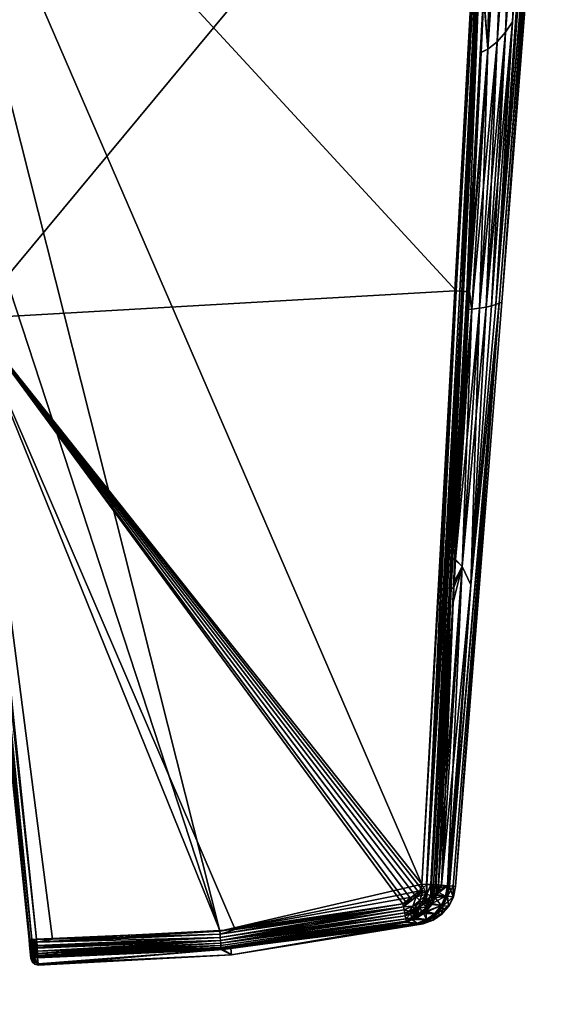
# Model space of a CAD drawing. Extents: x -0.061 to 0.061, y -0.223 to 0.032.
# Tile 256 of 256: x 0.038 to 0.06, y -0.07 to -0.029. Entities that reach past the tile are written whole.
import ezdxf

# ---------------------------------------------------------------- set-up
doc = ezdxf.new("R2010")
doc.units = 0
doc.layers.add('mesh', color=7, linetype='CONTINUOUS')

msp = doc.modelspace()

# ---------------------------------------------------------------- meshes
at = {"layer": 'mesh'}
mesh = msp.add_polyface(dxfattribs=at)
corners = [(0.046193, -0.06681, 0.104593), (0.046181, -0.066655, 0.104579), (0.039335, -0.067009, 0.104347), (0.011928, -0.092105, 0.285532), (0.017558, 0.014311, 0.276684), (0.01518, -0.094421, 0.283593), (0.038395, -0.067261, 0.111218), (0.038372, -0.067034, 0.104623), (0.038372, -0.067033, 0.111377), (0.038389, -0.067198, 0.104655), (0.038403, -0.067342, 0.104739), (0.038414, -0.067451, 0.104867), (0.03842, -0.067513, 0.105023), (0.038393, -0.067239, 0.111328), (0.038688, -0.067136, 0.104338), (0.03868, -0.067009, 0.104324), (0.046204, -0.06694, 0.104629), (0.038696, -0.067272, 0.104376), (0.046213, -0.067065, 0.104688), (0.038703, -0.067389, 0.104431), (0.038709, -0.067503, 0.111489), (0.046213, -0.067065, 0.111312), (0.046221, -0.06718, 0.11123), (0.0387, -0.067337, 0.111597), (0.046204, -0.06694, 0.111371), (0.038689, -0.067144, 0.111661), (0.046193, -0.06681, 0.111407), (0.046182, -0.066681, 0.111421), (0.03868, -0.067009, 0.111676), (0.038407, -0.067306, 0.104634), (0.03847, -0.067359, 0.104532), (0.038567, -0.067274, 0.104404), (0.038575, -0.06739, 0.10446), (0.038526, -0.067477, 0.104563), (0.038461, -0.067256, 0.104481), (0.038558, -0.067151, 0.104367), (0.038451, -0.067146, 0.104448), (0.03849, -0.067027, 0.104386), (0.038403, -0.067034, 0.104491), (0.038422, -0.067452, 0.111241), (0.038414, -0.067452, 0.111132), (0.038428, -0.067291, 0.111443), (0.03844, -0.067423, 0.111355), (0.038571, -0.067337, 0.111569), (0.038588, -0.067588, 0.11137), (0.038414, -0.06714, 0.111496), (0.0385, -0.067151, 0.111598), (0.038403, -0.067034, 0.111509), (0.038489, -0.067027, 0.111614)]
mesh.append_faces([[corners[k] for k in face] for face in [(0, 1, 2, 2), (3, 4, 5, 5), (6, 7, 8, 8), (9, 7, 6, 6), (6, 10, 9, 9), (6, 11, 10, 10), (12, 11, 6, 6), (6, 8, 13, 13), (14, 2, 15, 15), (14, 0, 2, 2), (14, 16, 0, 0), (17, 16, 14, 14), (17, 18, 16, 16), (19, 18, 17, 17), (20, 21, 22, 22), (23, 21, 20, 20), (23, 24, 21, 21), (25, 24, 23, 23), (25, 26, 24, 24), (27, 25, 28, 28), (27, 26, 25, 25), (29, 10, 30, 30), (9, 10, 29, 29), (31, 19, 17, 17), (31, 32, 19, 19), (30, 32, 31, 31), (30, 33, 32, 32), (34, 33, 30, 30), (9, 30, 34, 34), (9, 29, 30, 30), (35, 17, 14, 14), (35, 31, 17, 17), (35, 30, 31, 31), (36, 30, 35, 35), (36, 34, 30, 30), (7, 34, 36, 36), (7, 9, 34, 34), (37, 14, 15, 15), (37, 35, 14, 14), (38, 35, 37, 37), (38, 36, 35, 35), (7, 36, 38, 38), (39, 40, 6, 6), (13, 39, 6, 6), (41, 39, 13, 13), (41, 42, 39, 39), (43, 42, 41, 41), (23, 44, 43, 43), (45, 13, 8, 8), (45, 41, 13, 13), (46, 41, 45, 45), (46, 43, 41, 41), (25, 43, 46, 46), (25, 23, 43, 43), (47, 45, 8, 8), (48, 45, 47, 47), (48, 46, 45, 45), (28, 46, 48, 48), (28, 25, 46, 46)]])
mesh = msp.add_polyface(dxfattribs=at)
corners = [(0.022941, 0.00625, 0.269934), (0.01983, -0.100463, 0.278538), (0.01893, -0.098811, 0.27992), (-0.002812, -0.027944, 0.241305), (-0.003533, -0.027893, 0.241348), (-0.004188, -0.125852, 0.2573), (0, -0.12621, 0.257), (0.004188, -0.125852, 0.2573), (0.002811, -0.027935, 0.241313), (0.00484, -0.027611, 0.241584), (0.003699, -0.027868, 0.241369), (0.021358, -0.109415, 0.271053), (0.017992, -0.209669, 0.28295), (0.021461, -0.107589, 0.272579), (0.017251, -0.206309, 0.285988), (0.020539, -0.102184, 0.277099), (0.02105, -0.103957, 0.275617), (0.021358, -0.105764, 0.274105), (0.017664, -0.207407, 0.284986), (0.008217, -0.090384, 0.286974), (0.006092, -0.198951, 0.292783), (0.004189, -0.089324, 0.287861), (0, -0.088966, 0.288161), (-0.000797, -0.198284, 0.293407), (-0.004189, -0.089324, 0.287861), (0.002685, -0.198414, 0.293284), (0.01518, -0.094421, 0.283593), (0.020636, 0.010542, 0.273527), (0.017848, -0.097243, 0.281232), (0.0244, -0.008105, 0.257917), (0.021049, -0.111222, 0.269542), (0.021945, -0.01498, 0.252161), (0.018929, -0.116367, 0.265239), (0.019829, -0.114715, 0.26662), (0.02064, -0.017053, 0.250425), (0.017846, -0.117934, 0.263927), (0.008215, -0.124793, 0.258187), (0.005551, -0.027451, 0.241718), (0.011926, -0.123072, 0.259628), (0.009499, -0.026195, 0.24277), (0.013843, -0.02395, 0.24465), (0.010723, -0.025721, 0.243167), (0.016592, -0.119402, 0.262699), (0.017564, -0.020825, 0.247267), (0.015178, -0.120756, 0.261566), (0.019231, -0.019029, 0.248771), (0.018651, -0.019654, 0.248247), (0.024382, 0.001593, 0.266035), (0.024902, -0.003255, 0.261976), (0.011928, -0.092105, 0.285532), (0.01097, -0.146878, 0.288646), (0.013961, -0.148805, 0.287033), (0.016414, -0.151152, 0.28507), (0.021954, 0.008473, 0.271795), (0.017406, -0.167057, 0.271782), (0.018233, -0.165683, 0.27293), (0.020537, -0.112995, 0.268059), (0.02295, -0.012761, 0.254018), (0.015067, -0.022988, 0.245455), (0.016412, -0.16836, 0.270692), (0.019553, -0.018682, 0.249061), (0.038743, -0.068076, 0.107466), (0.04623, -0.067443, 0.105231), (0.038719, -0.067775, 0.104964), (0.03874, -0.068032, 0.107995), (0.046666, -0.067663, 0.108), (0.038719, -0.067775, 0.111036), (0.046308, -0.067441, 0.110766), (0.038595, -0.067715, 0.104848), (0.038517, -0.067701, 0.104983), (0.038719, -0.067739, 0.104842), (0.038592, -0.067659, 0.104732), (0.03842, -0.067513, 0.110977), (0.038494, -0.067944, 0.107471), (0.038444, -0.067808, 0.107476), (0.038458, -0.067629, 0.111001), (0.038602, -0.068041, 0.107467), (0.038597, -0.06775, 0.111029), (0.03842, -0.067513, 0.105023), (0.038456, -0.0676, 0.104898), (0.038595, -0.067715, 0.111151), (0.038719, -0.067737, 0.111164), (0.038717, -0.067679, 0.111284), (0.016627, -0.205271, 0.286941)]
mesh.append_faces([[corners[k] for k in face] for face in [(0, 1, 2, 2), (3, 4, 5, 5), (6, 3, 5, 5), (7, 8, 6, 6), (9, 10, 7, 7), (11, 12, 13, 13), (14, 15, 16, 16), (17, 18, 16, 16), (19, 20, 21, 21), (22, 23, 24, 24), (25, 22, 21, 21), (26, 27, 28, 28), (11, 29, 30, 30), (13, 29, 11, 11), (31, 32, 33, 33), (32, 34, 35, 35), (7, 36, 37, 37), (38, 39, 36, 36), (40, 41, 38, 38), (42, 43, 44, 44), (45, 46, 42, 42), (47, 15, 1, 1), (47, 16, 15, 15), (17, 48, 13, 13), (16, 48, 17, 17), (49, 50, 19, 19), (26, 51, 49, 49), (28, 52, 26, 26), (28, 2, 52, 52), (53, 2, 28, 28), (54, 32, 35, 35), (55, 33, 32, 32), (56, 57, 33, 33), (30, 57, 56, 56), (38, 44, 58, 58), (59, 42, 44, 44), (35, 45, 42, 42), (60, 45, 35, 35), (61, 62, 63, 63), (64, 65, 61, 61), (66, 67, 64, 64), (63, 68, 69, 69), (63, 70, 68, 68), (71, 68, 70, 70), (72, 73, 74, 74), (75, 76, 73, 73), (77, 76, 75, 75), (77, 61, 76, 76), (66, 61, 77, 77), (73, 78, 74, 74), (73, 69, 79, 79), (76, 69, 73, 73), (61, 69, 76, 76), (61, 63, 69, 69), (64, 61, 66, 66), (66, 80, 81, 81), (66, 77, 80, 80), (82, 81, 80, 80), (1, 83, 2, 2)]])
mesh = msp.add_polyface(dxfattribs=at)
corners = [(0.036306, -0.047188, 0.11189), (0.0331, -0.016673, 0.106398), (0.0331, -0.016673, 0.109602), (0.03339, -0.015426, 0.102853), (0.033315, -0.015482, 0.103017), (0.040812, -0.015421, 0.103262), (0.033244, -0.015414, 0.102808), (0.033175, -0.015513, 0.103107), (0.033403, -0.015851, 0.102593), (0.040685, -0.015839, 0.10285), (0.033403, -0.014601, 0.099947), (0.040685, -0.015839, 0.11315), (0.033403, -0.015851, 0.113407), (0.033403, -0.014601, 0.116053), (0.040677, -0.015777, 0.103065), (0.033395, -0.01579, 0.102811), (0.033394, -0.015657, 0.102858), (0.033153, -0.015697, 0.102684), (0.033128, -0.015577, 0.102682), (0.033269, -0.015643, 0.102827), (0.033286, -0.01577, 0.102793), (0.033272, -0.015818, 0.102589), (0.033219, -0.015784, 0.113302), (0.033169, -0.015725, 0.113422), (0.033272, -0.015818, 0.113411), (0.033314, -0.015651, 0.113155), (0.033184, -0.015615, 0.113235), (0.033323, -0.015836, 0.113272), (0.04068, -0.015833, 0.11301), (0.040676, -0.015737, 0.112909), (0.033403, -0.014244, 0.116807), (0.033272, -0.01422, 0.116792), (0.03313, -0.014101, 0.099282), (0.033169, -0.015725, 0.102578), (0.033272, -0.01422, 0.099208), (0.033403, -0.014244, 0.099193), (0.033403, -0.011516, 0.120159), (0.033403, -0.012122, 0.119415), (0.033403, -0.012122, 0.096585), (0.033403, -0.011516, 0.095841), (0.033272, -0.011497, 0.095862), (0.033272, -0.011497, 0.120138), (0.033166, -0.014149, 0.116748), (0.040675, -0.015645, 0.103112), (0.046012, -0.015336, 0.103292), (0.033185, -0.015399, 0.11324), (0.033351, -0.015426, 0.113151), (0.033351, -0.015478, 0.112991), (0.033218, -0.015499, 0.112933), (0.033119, -0.015544, 0.112798), (0.033219, -0.01608, 0.10308), (0.033343, -0.016075, 0.103022), (0.03341, -0.016072, 0.112983), (0.033224, -0.01608, 0.112926), (0.0331, -0.016082, 0.112683), (0.034823, -0.032937, 0.112258), (0.036031, -0.041582, 0.103669), (0.033131, -0.016082, 0.103184), (0.035899, -0.041595, 0.103695), (0.0331, -0.016081, 0.10331), (0.035791, -0.041604, 0.103777), (0.033136, -0.016082, 0.112821), (0.034855, -0.032937, 0.112389), (0.034941, -0.03293, 0.112493)]
mesh.append_faces([[corners[k] for k in face] for face in [(0, 1, 2, 2), (3, 4, 5, 5), (3, 6, 4, 4), (6, 7, 4, 4), (8, 9, 10, 10), (11, 12, 13, 13), (14, 15, 16, 16), (9, 8, 15, 15), (17, 18, 19, 19), (20, 17, 19, 19), (21, 17, 20, 20), (15, 19, 16, 16), (15, 20, 19, 19), (8, 20, 15, 15), (8, 21, 20, 20), (22, 23, 24, 24), (25, 26, 22, 22), (27, 24, 12, 12), (27, 22, 24, 24), (25, 22, 27, 27), (28, 27, 12, 12), (29, 25, 27, 27), (13, 12, 30, 30), (31, 12, 24, 24), (32, 33, 21, 21), (34, 21, 8, 8), (8, 10, 35, 35), (36, 37, 30, 30), (35, 38, 39, 39), (35, 34, 8, 8), (35, 40, 34, 34), (39, 40, 35, 35), (36, 31, 41, 41), (30, 31, 36, 36), (30, 12, 31, 31), (34, 32, 21, 21), (31, 42, 41, 41), (31, 24, 42, 42), (3, 43, 16, 16), (44, 43, 3, 3), (6, 16, 19, 19), (3, 16, 6, 6), (26, 25, 45, 45), (25, 46, 45, 45), (46, 25, 29, 29), (47, 48, 46, 46), (49, 45, 46, 46), (50, 4, 7, 7), (4, 50, 51, 51), (47, 52, 48, 48), (52, 53, 48, 48), (51, 5, 4, 4), (2, 54, 55, 55), (50, 56, 51, 51), (57, 58, 50, 50), (59, 60, 57, 57), (61, 55, 54, 54), (53, 62, 61, 61), (52, 63, 53, 53)]])
mesh = msp.add_polyface(dxfattribs=at)
corners = [(0.046012, -0.015336, 0.103292), (0.055865, -0.0153, 0.103786), (0.055868, -0.015258, 0.103635), (0.040812, -0.015421, 0.103262), (0.03339, -0.015426, 0.102853), (0.033403, -0.014601, 0.099947), (0.056371, -0.014187, 0.100178), (0.056415, -0.013623, 0.099096), (0.056298, -0.01512, 0.10197), (0.056415, -0.013623, 0.116904), (0.033403, -0.012122, 0.119415), (0.056523, -0.012281, 0.118674), (0.056298, -0.01512, 0.11403), (0.033403, -0.014601, 0.116053), (0.056371, -0.014187, 0.115822), (0.048701, -0.01536, 0.112463), (0.055869, -0.015258, 0.112365), (0.055866, -0.0153, 0.112214), (0.046012, -0.015336, 0.112708), (0.057148, -0.016132, 0.103847), (0.057164, -0.015879, 0.112157), (0.057148, -0.016132, 0.112153), (0.056159, -0.01521, 0.103644), (0.056185, -0.015243, 0.103796), (0.056392, -0.015138, 0.103801), (0.056052, -0.015238, 0.103641), (0.056261, -0.015615, 0.103395), (0.040685, -0.015839, 0.10285), (0.033403, -0.014244, 0.099193), (0.056523, -0.012281, 0.097326), (0.033403, -0.012122, 0.096585), (0.033403, -0.014244, 0.116807), (0.040685, -0.015839, 0.11315), (0.056261, -0.015615, 0.112605), (0.040677, -0.015777, 0.103065), (0.033394, -0.015657, 0.102858), (0.040675, -0.015645, 0.103112), (0.033395, -0.01579, 0.102811), (0.056256, -0.015606, 0.103532), (0.056249, -0.015466, 0.103647), (0.04068, -0.015833, 0.11301), (0.033403, -0.015851, 0.113407), (0.040676, -0.015737, 0.112909), (0.033323, -0.015836, 0.113272), (0.056256, -0.015606, 0.112468), (0.056249, -0.015466, 0.112353), (0.056367, -0.015113, 0.103649), (0.056094, -0.015229, 0.112358), (0.033351, -0.015426, 0.113151), (0.056581, -0.015354, 0.112338), (0.056331, -0.015129, 0.112352), (0.056105, -0.015266, 0.112207), (0.033351, -0.015478, 0.112991), (0.033343, -0.016075, 0.103022), (0.057186, -0.015626, 0.103838), (0.03341, -0.016072, 0.112983), (0.036031, -0.041582, 0.103669), (0.055862, -0.040449, 0.111663)]
mesh.append_faces([[corners[k] for k in face] for face in [(0, 1, 2, 2), (0, 3, 1, 1), (4, 3, 0, 0), (5, 6, 7, 7), (8, 6, 5, 5), (9, 10, 11, 11), (12, 13, 14, 14), (15, 16, 17, 17), (15, 18, 16, 16), (19, 1, 3, 3), (15, 20, 21, 21), (17, 20, 15, 15), (22, 23, 24, 24), (25, 23, 22, 22), (2, 23, 25, 25), (2, 1, 23, 23), (5, 26, 8, 8), (5, 27, 26, 26), (28, 29, 30, 30), (28, 7, 29, 29), (5, 7, 28, 28), (9, 31, 10, 10), (14, 31, 9, 9), (14, 13, 31, 31), (12, 32, 13, 13), (33, 32, 12, 12), (34, 35, 36, 36), (27, 37, 34, 34), (38, 36, 39, 39), (38, 34, 36, 36), (26, 34, 38, 38), (26, 27, 34, 34), (40, 41, 32, 32), (42, 43, 40, 40), (44, 32, 33, 33), (44, 40, 32, 32), (44, 42, 40, 40), (45, 42, 44, 44), (39, 25, 22, 22), (39, 22, 46, 46), (0, 39, 36, 36), (2, 39, 0, 0), (2, 25, 39, 39), (45, 47, 16, 16), (18, 45, 16, 16), (18, 42, 45, 45), (48, 42, 18, 18), (49, 50, 47, 47), (51, 16, 47, 47), (17, 16, 51, 51), (51, 47, 50, 50), (52, 18, 15, 15), (52, 48, 18, 18), (19, 3, 53, 53), (54, 23, 1, 1), (55, 52, 15, 15), (15, 21, 55, 55), (56, 19, 53, 53), (21, 57, 55, 55)]])
mesh = msp.add_polyface(dxfattribs=at)
corners = [(0.057259, -0.016138, 0.112135), (0.055862, -0.040449, 0.111663), (0.057148, -0.016132, 0.112153), (0.056546, -0.015093, 0.101989), (0.056298, -0.01512, 0.10197), (0.056261, -0.015615, 0.103395), (0.056541, -0.015575, 0.103405), (0.056658, -0.015538, 0.10341), (0.056915, -0.015405, 0.103422), (0.056783, -0.01502, 0.102026), (0.056658, -0.015538, 0.11259), (0.056783, -0.01502, 0.113974), (0.057007, -0.015336, 0.112573), (0.056541, -0.015575, 0.112595), (0.056298, -0.01512, 0.11403), (0.056546, -0.015093, 0.114011), (0.056261, -0.015615, 0.112605), (0.056994, -0.015324, 0.103559), (0.057215, -0.015119, 0.103439), (0.056903, -0.015217, 0.103665), (0.057206, -0.014986, 0.103635), (0.05689, -0.015373, 0.103594), (0.056651, -0.015528, 0.103546), (0.056598, -0.015397, 0.103658), (0.056797, -0.015241, 0.103667), (0.056535, -0.015566, 0.103542), (0.056495, -0.01543, 0.103655), (0.056256, -0.015606, 0.103532), (0.056249, -0.015466, 0.103647), (0.057256, -0.015017, 0.112429), (0.056978, -0.015305, 0.112403), (0.056874, -0.015183, 0.112332), (0.056848, -0.015314, 0.112351), (0.056581, -0.015354, 0.112338), (0.056628, -0.015475, 0.112381), (0.056507, -0.015473, 0.11236), (0.056256, -0.015606, 0.112468), (0.056249, -0.015466, 0.112353), (0.056525, -0.014983, 0.103653), (0.056367, -0.015113, 0.103649), (0.056094, -0.015229, 0.112358), (0.056331, -0.015129, 0.112352), (0.057186, -0.015626, 0.103838), (0.056392, -0.015138, 0.103801), (0.056185, -0.015243, 0.103796), (0.056522, -0.015027, 0.103803), (0.055865, -0.0153, 0.103786), (0.057148, -0.016132, 0.103847), (0.055866, -0.0153, 0.112214), (0.057186, -0.015626, 0.112162), (0.057164, -0.015879, 0.112157), (0.056365, -0.015156, 0.1122), (0.056522, -0.015027, 0.112197), (0.056105, -0.015266, 0.112207), (0.057259, -0.016138, 0.103865), (0.056089, -0.040461, 0.104379), (0.057369, -0.016143, 0.103891), (0.056983, -0.028312, 0.104288), (0.057573, -0.016151, 0.103989), (0.056782, -0.028305, 0.104144), (0.057369, -0.016143, 0.112109), (0.056014, -0.040457, 0.111643), (0.056782, -0.028305, 0.111856), (0.056993, -0.028313, 0.111713), (0.056162, -0.040465, 0.111593)]
mesh.append_faces([[corners[k] for k in face] for face in [(0, 1, 2, 2), (3, 4, 5, 5), (3, 6, 7, 7), (5, 6, 3, 3), (8, 9, 7, 7), (10, 11, 12, 12), (13, 11, 10, 10), (13, 14, 15, 15), (16, 14, 13, 13), (17, 18, 8, 8), (19, 20, 17, 17), (19, 17, 21, 21), (22, 8, 7, 7), (22, 17, 8, 8), (22, 21, 17, 17), (22, 19, 21, 21), (23, 19, 22, 22), (23, 24, 19, 19), (25, 7, 6, 6), (25, 22, 7, 7), (23, 22, 25, 25), (26, 22, 23, 23), (27, 6, 5, 5), (27, 25, 6, 6), (27, 23, 25, 25), (28, 23, 27, 27), (28, 26, 23, 23), (12, 29, 30, 30), (30, 31, 32, 32), (33, 32, 31, 31), (34, 32, 33, 33), (34, 30, 32, 32), (10, 30, 34, 34), (10, 12, 30, 30), (35, 34, 33, 33), (13, 10, 34, 34), (36, 33, 37, 37), (36, 35, 33, 33), (36, 34, 35, 35), (16, 34, 36, 36), (16, 13, 34, 34), (23, 38, 24, 24), (26, 38, 23, 23), (28, 39, 26, 26), (33, 40, 37, 37), (31, 41, 33, 33), (42, 43, 44, 44), (45, 43, 42, 42), (42, 46, 47, 47), (48, 49, 50, 50), (49, 51, 52, 52), (53, 51, 49, 49), (48, 53, 49, 49), (54, 55, 56, 56), (47, 55, 54, 54), (57, 58, 59, 59), (60, 61, 0, 0), (62, 60, 63, 63), (62, 64, 60, 60)]])
mesh = msp.add_polyface(dxfattribs=at)
corners = [(0.059592, -0.015693, 0.107009), (0.059715, -0.015693, 0.108), (0.059723, -0.015592, 0.108), (0.058305, -0.015012, 0.10446), (0.058173, -0.015693, 0.104481), (0.05844, -0.015693, 0.104713), (0.057491, -0.041001, 0.106498), (0.059355, -0.015693, 0.106265), (0.059252, -0.015693, 0.105999), (0.057882, -0.029846, 0.10541), (0.058801, -0.015693, 0.105222), (0.058634, -0.015693, 0.104987), (0.057727, -0.040912, 0.108), (0.057542, -0.030237, 0.104969), (0.057159, -0.030545, 0.104568), (0.058013, -0.015693, 0.104343), (0.057291, -0.022232, 0.104128), (0.057566, -0.016302, 0.103992), (0.058172, -0.029418, 0.105883), (0.058993, -0.015693, 0.105493), (0.059592, -0.015693, 0.10899), (0.059758, -0.015148, 0.108), (0.058305, -0.015012, 0.11154), (0.058174, -0.015693, 0.11152), (0.058014, -0.015693, 0.111658), (0.058425, -0.015693, 0.111303), (0.058633, -0.015693, 0.111012), (0.057882, -0.029846, 0.11059), (0.057542, -0.030237, 0.111031), (0.057159, -0.030545, 0.111432), (0.058993, -0.015693, 0.110508), (0.058172, -0.029418, 0.110117), (0.058801, -0.015693, 0.110777), (0.05759, -0.015693, 0.103975), (0.057573, -0.016151, 0.103989), (0.059569, -0.015693, 0.106819), (0.057621, -0.040956, 0.106989), (0.056983, -0.028312, 0.104288), (0.059132, -0.015693, 0.105689), (0.057421, -0.015669, 0.103886), (0.057369, -0.016143, 0.103891), (0.057292, -0.015646, 0.103854), (0.057259, -0.016138, 0.103865), (0.057186, -0.015626, 0.103838), (0.057148, -0.016132, 0.103847), (0.056782, -0.028305, 0.104144), (0.057581, -0.015922, 0.112019), (0.057573, -0.016151, 0.112011), (0.05759, -0.015693, 0.112025), (0.056993, -0.028313, 0.111713), (0.057621, -0.040956, 0.109011), (0.059568, -0.015693, 0.10918), (0.057491, -0.041001, 0.109502), (0.059355, -0.015693, 0.109735), (0.059139, -0.015693, 0.11029), (0.059252, -0.015693, 0.110001), (0.057186, -0.015626, 0.112162), (0.057292, -0.015645, 0.112145), (0.057259, -0.016138, 0.112135), (0.057148, -0.016132, 0.112153), (0.057164, -0.015879, 0.112157), (0.057447, -0.015671, 0.112097), (0.057369, -0.016143, 0.112109)]
mesh.append_faces([[corners[k] for k in face] for face in [(0, 1, 2, 2), (3, 4, 5, 5), (6, 7, 8, 8), (9, 10, 11, 11), (0, 12, 1, 1), (5, 9, 11, 11), (5, 13, 9, 9), (4, 13, 5, 5), (4, 14, 13, 13), (15, 14, 4, 4), (15, 16, 14, 14), (17, 16, 15, 15), (18, 10, 9, 9), (19, 10, 18, 18), (20, 2, 1, 1), (20, 21, 2, 2), (22, 23, 24, 24), (22, 25, 23, 23), (26, 27, 28, 28), (23, 29, 24, 24), (23, 28, 29, 29), (25, 28, 23, 23), (25, 26, 28, 28), (27, 30, 31, 31), (27, 32, 30, 30), (26, 32, 27, 27), (15, 33, 34, 34), (35, 36, 0, 0), (17, 15, 34, 34), (16, 37, 14, 14), (6, 35, 7, 7), (18, 38, 19, 19), (8, 38, 18, 18), (39, 34, 33, 33), (39, 40, 34, 34), (40, 39, 41, 41), (42, 43, 44, 44), (42, 41, 43, 43), (40, 41, 42, 42), (17, 34, 16, 16), (45, 34, 40, 40), (37, 16, 34, 34), (46, 24, 47, 47), (46, 48, 24, 24), (24, 49, 47, 47), (24, 29, 49, 49), (50, 51, 20, 20), (52, 53, 51, 51), (31, 30, 54, 54), (54, 55, 31, 31), (56, 57, 58, 58), (59, 56, 58, 58), (60, 56, 59, 59), (58, 61, 62, 62), (58, 57, 61, 61), (47, 48, 46, 46), (62, 48, 47, 47), (62, 61, 48, 48), (62, 47, 49, 49)]])
mesh = msp.add_polyface(dxfattribs=at)
corners = [(0.059592, -0.015693, 0.107009), (0.057621, -0.040956, 0.106989), (0.057727, -0.040912, 0.108), (0.056815, -0.041159, 0.105144), (0.057159, -0.030545, 0.104568), (0.056504, -0.041199, 0.104748), (0.057542, -0.030237, 0.104969), (0.057085, -0.041109, 0.10557), (0.057882, -0.029846, 0.10541), (0.057491, -0.041001, 0.106498), (0.058172, -0.029418, 0.105883), (0.057311, -0.041055, 0.106023), (0.059252, -0.015693, 0.105999), (0.05646, -0.052498, 0.10616), (0.056105, -0.051746, 0.105312), (0.059592, -0.015693, 0.10899), (0.057621, -0.040956, 0.109011), (0.059715, -0.015693, 0.108), (0.057085, -0.041109, 0.11043), (0.058172, -0.029418, 0.110117), (0.057311, -0.041055, 0.109977), (0.057882, -0.029846, 0.11059), (0.056815, -0.041159, 0.110856), (0.057542, -0.030237, 0.111031), (0.056504, -0.041199, 0.111252), (0.057159, -0.030545, 0.111432), (0.059252, -0.015693, 0.110001), (0.059355, -0.015693, 0.109735), (0.057491, -0.041001, 0.109502), (0.056105, -0.051746, 0.110688), (0.05646, -0.052498, 0.10984), (0.057259, -0.016138, 0.112135), (0.056014, -0.040457, 0.111643), (0.055862, -0.040449, 0.111663), (0.056328, -0.041205, 0.104627), (0.056057, -0.046552, 0.104767), (0.056863, -0.030672, 0.10435), (0.056366, -0.040473, 0.104608), (0.056983, -0.028312, 0.104288), (0.059569, -0.015693, 0.106819), (0.057369, -0.016143, 0.103891), (0.056089, -0.040461, 0.104379), (0.056782, -0.028305, 0.104144), (0.056297, -0.040471, 0.104485), (0.055982, -0.04655, 0.104634), (0.055802, -0.040446, 0.104337), (0.057148, -0.016132, 0.103847), (0.055661, -0.05263, 0.104783), (0.05688, -0.030677, 0.111655), (0.056993, -0.028313, 0.111713), (0.056374, -0.041209, 0.111394), (0.056413, -0.040475, 0.111414), (0.059568, -0.015693, 0.10918), (0.056093, -0.046555, 0.111249), (0.055835, -0.051452, 0.111115), (0.056297, -0.040471, 0.111515), (0.056162, -0.040465, 0.111593), (0.056782, -0.028305, 0.111856), (0.057369, -0.016143, 0.112109), (0.055982, -0.04655, 0.111366), (0.055589, -0.052626, 0.111274)]
mesh.append_faces([[corners[k] for k in face] for face in [(0, 1, 2, 2), (3, 4, 5, 5), (3, 6, 4, 4), (7, 6, 3, 3), (7, 8, 6, 6), (9, 10, 11, 11), (12, 10, 9, 9), (13, 1, 9, 9), (14, 3, 5, 5), (13, 7, 3, 3), (11, 8, 7, 7), (10, 8, 11, 11), (15, 2, 16, 16), (15, 17, 2, 2), (18, 19, 20, 20), (18, 21, 19, 19), (22, 21, 18, 18), (22, 23, 21, 21), (24, 23, 22, 22), (24, 25, 23, 23), (26, 27, 28, 28), (18, 29, 22, 22), (20, 30, 18, 18), (19, 28, 20, 20), (19, 26, 28, 28), (31, 32, 33, 33), (5, 34, 35, 35), (4, 36, 37, 37), (4, 38, 36, 36), (5, 37, 34, 34), (5, 4, 37, 37), (9, 1, 39, 39), (40, 41, 42, 42), (36, 38, 37, 37), (38, 43, 37, 37), (42, 43, 38, 38), (42, 41, 43, 43), (35, 34, 44, 44), (45, 41, 46, 46), (43, 34, 37, 37), (43, 44, 34, 34), (41, 47, 43, 43), (25, 48, 49, 49), (24, 50, 51, 51), (51, 25, 24, 24), (51, 48, 25, 25), (28, 52, 16, 16), (24, 53, 50, 50), (24, 54, 53, 53), (22, 54, 24, 24), (49, 51, 55, 55), (48, 51, 49, 49), (55, 56, 57, 57), (58, 56, 32, 32), (53, 51, 50, 50), (59, 51, 53, 53), (59, 55, 51, 51), (57, 49, 55, 55), (55, 60, 56, 56), (59, 60, 55, 55)]])
mesh = msp.add_polyface(dxfattribs=at)
corners = [(0.054032, -0.0653, 0.111177), (0.05405, -0.065417, 0.111174), (0.053836, -0.06552, 0.111179), (0.053683, -0.065563, 0.111184), (0.038372, -0.067033, 0.111377), (0.035772, -0.042089, 0.103978), (0.036306, -0.047188, 0.11189), (0.038372, -0.067034, 0.104623), (0.036031, -0.041582, 0.103669), (0.055802, -0.040446, 0.104337), (0.057148, -0.016132, 0.103847), (0.054456, -0.06476, 0.104826), (0.054424, -0.06494, 0.104829), (0.054346, -0.065118, 0.10483), (0.054223, -0.065278, 0.104829), (0.046812, -0.066623, 0.1046), (0.053683, -0.065563, 0.104816), (0.054046, -0.06542, 0.104826), (0.053835, -0.065521, 0.104821), (0.046181, -0.066655, 0.104579), (0.039335, -0.067009, 0.104347), (0.03868, -0.067009, 0.104324), (0.053709, -0.065689, 0.104835), (0.054137, -0.065771, 0.104919), (0.05452, -0.065578, 0.10497), (0.054374, -0.065434, 0.104868), (0.054084, -0.065669, 0.104869), (0.054664, -0.065167, 0.104904), (0.054479, -0.065083, 0.10484), (0.035132, -0.032912, 0.112553), (0.046182, -0.066681, 0.111421), (0.03868, -0.067009, 0.111676), (0.03341, -0.016072, 0.112983), (0.05422, -0.065282, 0.111171), (0.054381, -0.065038, 0.111171), (0.054456, -0.06476, 0.111174), (0.055862, -0.040449, 0.111663), (0.053709, -0.065689, 0.111165), (0.054449, -0.065508, 0.111089), (0.054084, -0.065669, 0.111131), (0.054639, -0.065697, 0.110874), (0.054363, -0.065734, 0.111021), (0.054664, -0.065167, 0.111096), (0.033219, -0.01608, 0.10308), (0.035899, -0.041595, 0.103695), (0.035722, -0.041606, 0.103966), (0.038403, -0.067034, 0.104491), (0.035791, -0.041604, 0.103777), (0.03849, -0.067027, 0.104386), (0.034823, -0.032937, 0.112258), (0.034855, -0.032937, 0.112389), (0.038403, -0.067034, 0.111509), (0.034941, -0.03293, 0.112493), (0.038489, -0.067027, 0.111614)]
mesh.append_faces([[corners[k] for k in face] for face in [(0, 1, 2, 2), (2, 3, 0, 0), (4, 5, 6, 6), (4, 7, 5, 5), (8, 9, 10, 10), (8, 11, 9, 9), (8, 12, 11, 11), (8, 13, 12, 12), (8, 14, 13, 13), (8, 15, 16, 16), (8, 17, 14, 14), (8, 18, 17, 17), (16, 18, 8, 8), (8, 19, 15, 15), (8, 20, 19, 19), (21, 20, 8, 8), (22, 18, 16, 16), (22, 17, 18, 18), (23, 24, 25, 25), (14, 22, 26, 26), (14, 17, 22, 22), (26, 25, 14, 14), (26, 23, 25, 25), (27, 11, 12, 12), (28, 13, 14, 14), (28, 12, 13, 13), (25, 28, 14, 14), (24, 27, 25, 25), (29, 30, 31, 31), (29, 32, 30, 30), (0, 33, 1, 1), (0, 34, 33, 33), (0, 30, 34, 34), (30, 35, 34, 34), (32, 35, 30, 30), (32, 36, 35, 35), (37, 3, 2, 2), (33, 38, 39, 39), (37, 33, 39, 39), (37, 1, 33, 33), (2, 1, 37, 37), (38, 40, 41, 41), (33, 42, 38, 38), (33, 34, 42, 42), (43, 44, 8, 8), (7, 45, 5, 5), (46, 45, 7, 7), (46, 47, 45, 45), (48, 47, 46, 46), (48, 44, 47, 47), (21, 44, 48, 48), (21, 8, 44, 44), (49, 4, 6, 6), (50, 4, 49, 49), (50, 51, 4, 4), (52, 51, 50, 50), (52, 53, 51, 51), (29, 53, 52, 52), (29, 31, 53, 53)]])
mesh = msp.add_polyface(dxfattribs=at)
corners = [(0.055511, -0.064825, 0.106113), (0.056105, -0.051746, 0.105312), (0.055255, -0.064802, 0.105528), (0.05646, -0.052498, 0.10616), (0.055829, -0.064858, 0.107677), (0.057621, -0.040956, 0.106989), (0.055735, -0.064848, 0.107154), (0.057727, -0.040912, 0.108), (0.055839, -0.064859, 0.108), (0.057491, -0.041001, 0.106498), (0.057311, -0.041055, 0.106023), (0.056815, -0.041159, 0.105144), (0.057085, -0.041109, 0.10557), (0.055829, -0.064858, 0.108323), (0.057621, -0.040956, 0.109011), (0.055735, -0.064848, 0.108846), (0.057491, -0.041001, 0.109502), (0.05646, -0.052498, 0.10984), (0.056105, -0.051746, 0.110688), (0.055255, -0.064802, 0.110472), (0.055742, -0.053205, 0.111068), (0.055511, -0.064825, 0.109887), (0.057085, -0.041109, 0.11043), (0.057311, -0.041055, 0.109977), (0.055132, -0.06479, 0.105247), (0.055749, -0.052632, 0.104927), (0.05576, -0.052402, 0.104921), (0.05584, -0.051487, 0.10494), (0.055576, -0.064832, 0.106315), (0.056504, -0.041199, 0.104748), (0.056057, -0.046552, 0.104767), (0.055661, -0.05263, 0.104783), (0.055982, -0.04655, 0.104634), (0.054934, -0.064784, 0.105011), (0.055048, -0.064788, 0.105121), (0.05483, -0.064779, 0.104934), (0.055509, -0.052623, 0.104677), (0.055802, -0.040446, 0.104337), (0.054641, -0.06477, 0.104854), (0.056089, -0.040461, 0.104379), (0.054456, -0.06476, 0.104826), (0.056297, -0.040471, 0.104485), (0.055132, -0.06479, 0.110753), (0.055595, -0.064833, 0.109627), (0.055835, -0.051452, 0.111115), (0.055772, -0.052633, 0.111083), (0.056815, -0.041159, 0.110856), (0.055589, -0.052626, 0.111274), (0.05501, -0.064787, 0.110916), (0.054849, -0.06478, 0.111053), (0.056162, -0.040465, 0.111593), (0.054657, -0.064771, 0.111139), (0.056014, -0.040457, 0.111643), (0.055862, -0.040449, 0.111663), (0.054456, -0.06476, 0.111174), (0.056093, -0.046555, 0.111249), (0.055982, -0.04655, 0.111366)]
mesh.append_faces([[corners[k] for k in face] for face in [(0, 1, 2, 2), (0, 3, 1, 1), (4, 5, 6, 6), (4, 7, 5, 5), (8, 7, 4, 4), (9, 10, 3, 3), (3, 11, 1, 1), (10, 12, 3, 3), (7, 8, 13, 13), (14, 13, 15, 15), (14, 7, 13, 13), (16, 14, 17, 17), (18, 19, 20, 20), (17, 19, 18, 18), (17, 21, 19, 19), (22, 17, 18, 18), (23, 16, 17, 17), (24, 2, 1, 1), (1, 25, 24, 24), (1, 26, 25, 25), (27, 26, 1, 1), (28, 3, 0, 0), (28, 6, 5, 5), (3, 28, 5, 5), (27, 29, 30, 30), (1, 29, 27, 27), (27, 25, 26, 26), (27, 30, 25, 25), (25, 31, 24, 24), (25, 32, 31, 31), (30, 32, 25, 25), (31, 33, 34, 34), (31, 35, 33, 33), (36, 35, 31, 31), (37, 38, 39, 39), (40, 38, 37, 37), (41, 31, 32, 32), (39, 36, 31, 31), (39, 35, 36, 36), (39, 38, 35, 35), (19, 42, 20, 20), (43, 14, 15, 15), (43, 17, 14, 14), (44, 20, 45, 45), (18, 20, 44, 44), (43, 21, 17, 17), (46, 18, 44, 44), (20, 42, 45, 45), (47, 48, 49, 49), (45, 48, 47, 47), (42, 48, 45, 45), (49, 50, 47, 47), (51, 50, 49, 49), (51, 52, 50, 50), (51, 53, 52, 52), (54, 53, 51, 51), (55, 47, 56, 56), (55, 45, 47, 47), (44, 45, 55, 55)]])
mesh = msp.add_polyface(dxfattribs=at)
corners = [(0.055255, -0.064802, 0.105528), (0.055118, -0.06492, 0.105249), (0.055511, -0.064825, 0.106113), (0.055741, -0.065281, 0.107681), (0.055839, -0.064859, 0.108), (0.055829, -0.064858, 0.107677), (0.05575, -0.065282, 0.108), (0.055548, -0.065669, 0.107691), (0.055735, -0.064848, 0.107154), (0.055249, -0.065634, 0.106183), (0.055511, -0.065256, 0.106388), (0.055428, -0.065247, 0.106131), (0.055829, -0.064858, 0.108323), (0.055741, -0.065281, 0.108319), (0.055735, -0.064848, 0.108846), (0.055511, -0.065256, 0.109612), (0.05504, -0.065206, 0.105262), (0.055011, -0.065311, 0.105267), (0.055081, -0.065058, 0.105256), (0.055132, -0.06479, 0.105247), (0.054874, -0.065558, 0.105289), (0.055576, -0.064832, 0.106315), (0.055661, -0.05263, 0.104783), (0.055048, -0.064788, 0.105121), (0.05483, -0.065242, 0.105021), (0.054902, -0.065017, 0.105013), (0.05483, -0.064779, 0.104934), (0.054934, -0.064784, 0.105011), (0.054723, -0.065452, 0.10503), (0.054641, -0.06477, 0.104854), (0.054664, -0.065167, 0.104904), (0.054479, -0.065083, 0.10484), (0.054424, -0.06494, 0.104829), (0.054456, -0.06476, 0.104826), (0.054374, -0.065434, 0.104868), (0.055595, -0.064833, 0.109627), (0.055428, -0.065247, 0.109869), (0.054996, -0.065316, 0.110731), (0.055057, -0.065186, 0.11074), (0.055249, -0.065634, 0.109817), (0.055255, -0.064802, 0.110472), (0.055081, -0.065059, 0.110744), (0.055132, -0.06479, 0.110753), (0.055511, -0.064825, 0.109887), (0.054977, -0.065035, 0.110914), (0.054849, -0.06478, 0.111053), (0.05501, -0.064787, 0.110916), (0.0549, -0.065273, 0.110904), (0.05465, -0.065401, 0.111038), (0.054664, -0.065167, 0.111096), (0.054859, -0.065589, 0.110708), (0.054657, -0.064771, 0.111139), (0.054381, -0.065038, 0.111171), (0.054456, -0.06476, 0.111174), (0.054449, -0.065508, 0.111089)]
mesh.append_faces([[corners[k] for k in face] for face in [(0, 1, 2, 2), (3, 4, 5, 5), (3, 6, 4, 4), (7, 6, 3, 3), (5, 8, 3, 3), (9, 10, 11, 11), (12, 6, 13, 13), (12, 4, 6, 6), (14, 13, 15, 15), (14, 12, 13, 13), (11, 16, 17, 17), (11, 18, 16, 16), (2, 18, 11, 11), (2, 1, 18, 18), (0, 19, 1, 1), (20, 11, 17, 17), (3, 21, 10, 10), (3, 8, 21, 21), (11, 21, 2, 2), (11, 10, 21, 21), (22, 23, 19, 19), (24, 25, 26, 26), (19, 18, 1, 1), (23, 18, 19, 19), (23, 25, 18, 18), (27, 25, 23, 23), (27, 26, 25, 25), (28, 17, 24, 24), (25, 17, 18, 18), (25, 24, 17, 17), (29, 30, 26, 26), (31, 30, 32, 32), (30, 29, 33, 33), (17, 16, 18, 18), (34, 30, 31, 31), (24, 26, 30, 30), (15, 35, 14, 14), (36, 37, 38, 38), (39, 37, 36, 36), (40, 41, 42, 42), (40, 38, 41, 41), (43, 38, 40, 40), (43, 36, 38, 38), (35, 36, 43, 43), (35, 15, 36, 36), (44, 45, 46, 46), (41, 37, 47, 47), (47, 48, 49, 49), (37, 50, 47, 47), (41, 38, 37, 37), (45, 49, 51, 51), (52, 53, 51, 51), (49, 52, 51, 51), (41, 46, 42, 42), (41, 44, 46, 46), (47, 44, 41, 41), (47, 45, 44, 44), (49, 45, 47, 47), (54, 49, 48, 48)]])
mesh = msp.add_polyface(dxfattribs=at)
corners = [(0.054288, -0.066077, 0.105277), (0.054058, -0.066198, 0.105314), (0.054064, -0.066224, 0.105433), (0.054041, -0.066142, 0.110801), (0.054288, -0.066077, 0.110723), (0.054058, -0.066198, 0.110686), (0.054261, -0.066022, 0.110829), (0.054063, -0.066222, 0.110566), (0.053758, -0.065941, 0.111069), (0.053953, -0.065869, 0.111076), (0.053779, -0.066056, 0.110988), (0.05465, -0.06621, 0.106377), (0.054524, -0.065963, 0.105348), (0.054219, -0.066166, 0.105403), (0.053953, -0.065869, 0.104924), (0.054084, -0.065669, 0.104869), (0.053734, -0.065816, 0.104873), (0.053709, -0.065689, 0.104835), (0.054137, -0.065771, 0.104919), (0.053988, -0.065974, 0.105), (0.054227, -0.065951, 0.105073), (0.054041, -0.066142, 0.105199), (0.053815, -0.066275, 0.105329), (0.054498, -0.065925, 0.105245), (0.054639, -0.065697, 0.105126), (0.054363, -0.065734, 0.104979), (0.053802, -0.066186, 0.105159), (0.053779, -0.066056, 0.105012), (0.053758, -0.065941, 0.104931), (0.05452, -0.065578, 0.10497), (0.053683, -0.065563, 0.104816), (0.046812, -0.066623, 0.1046), (0.046213, -0.067065, 0.104688), (0.046193, -0.06681, 0.104593), (0.054032, -0.0653, 0.111177), (0.053683, -0.065563, 0.111184), (0.046182, -0.066681, 0.111421), (0.05425, -0.066149, 0.110603), (0.05465, -0.06621, 0.109623), (0.054185, -0.065866, 0.111012), (0.054449, -0.065508, 0.111089), (0.054363, -0.065734, 0.111021), (0.054084, -0.065669, 0.111131), (0.053709, -0.065689, 0.111165), (0.053734, -0.065816, 0.111127), (0.053988, -0.065974, 0.111), (0.053816, -0.066282, 0.110644), (0.053802, -0.066186, 0.110841), (0.05462, -0.06588, 0.110668), (0.054462, -0.065873, 0.110853), (0.054639, -0.065697, 0.110874), (0.046204, -0.06694, 0.111371), (0.046193, -0.06681, 0.111407)]
mesh.append_faces([[corners[k] for k in face] for face in [(0, 1, 2, 2), (3, 4, 5, 5), (3, 6, 4, 4), (4, 7, 5, 5), (8, 9, 10, 10), (11, 12, 13, 13), (2, 11, 13, 13), (0, 2, 13, 13), (14, 15, 16, 16), (15, 17, 16, 16), (14, 18, 15, 15), (19, 18, 14, 14), (19, 20, 18, 18), (21, 20, 19, 19), (21, 1, 20, 20), (22, 1, 21, 21), (23, 24, 25, 25), (0, 12, 23, 23), (13, 12, 0, 0), (21, 26, 22, 22), (19, 26, 21, 21), (19, 27, 26, 26), (19, 28, 27, 27), (14, 28, 19, 19), (14, 16, 28, 28), (0, 20, 1, 1), (23, 20, 0, 0), (25, 20, 23, 23), (25, 18, 20, 20), (29, 18, 25, 25), (17, 30, 31, 31), (17, 32, 16, 16), (31, 33, 17, 17), (32, 28, 16, 16), (34, 35, 36, 36), (7, 37, 38, 38), (39, 40, 41, 41), (42, 40, 39, 39), (43, 42, 44, 44), (42, 9, 44, 44), (39, 9, 42, 42), (39, 45, 9, 9), (39, 3, 45, 45), (39, 6, 3, 3), (39, 41, 6, 6), (4, 37, 7, 7), (46, 5, 7, 7), (46, 3, 5, 5), (47, 3, 46, 46), (47, 45, 3, 3), (10, 45, 47, 47), (10, 9, 45, 45), (8, 44, 9, 9), (4, 48, 37, 37), (6, 49, 4, 4), (41, 49, 6, 6), (41, 50, 49, 49), (51, 43, 44, 44), (35, 43, 52, 52)]])
mesh = msp.add_polyface(dxfattribs=at)
corners = [(0.055548, -0.065669, 0.107691), (0.055557, -0.06567, 0.108), (0.05575, -0.065282, 0.108), (0.055265, -0.065995, 0.107707), (0.055273, -0.065996, 0.108), (0.054908, -0.066239, 0.107728), (0.054916, -0.06624, 0.108), (0.054719, -0.066218, 0.106603), (0.055059, -0.065971, 0.106507), (0.055328, -0.065643, 0.106434), (0.055741, -0.065281, 0.107681), (0.055511, -0.065256, 0.106388), (0.055249, -0.065634, 0.106183), (0.054984, -0.065962, 0.106267), (0.05465, -0.06621, 0.106377), (0.05462, -0.06588, 0.110668), (0.054984, -0.065962, 0.109733), (0.05465, -0.06621, 0.109623), (0.055249, -0.065634, 0.109817), (0.055265, -0.065995, 0.108293), (0.054908, -0.066239, 0.108272), (0.055548, -0.065669, 0.108309), (0.055741, -0.065281, 0.108319), (0.055059, -0.065971, 0.109493), (0.054719, -0.066218, 0.109397), (0.055328, -0.065643, 0.109566), (0.055511, -0.065256, 0.109612), (0.055428, -0.065247, 0.109869), (0.054874, -0.065558, 0.105289), (0.055428, -0.065247, 0.106131), (0.054524, -0.065963, 0.105348), (0.054498, -0.065925, 0.105245), (0.054639, -0.065697, 0.105126), (0.054363, -0.065734, 0.104979), (0.05452, -0.065578, 0.10497), (0.055011, -0.065311, 0.105267), (0.054723, -0.065452, 0.10503), (0.05483, -0.065242, 0.105021), (0.054664, -0.065167, 0.104904), (0.05425, -0.066149, 0.110603), (0.054859, -0.065589, 0.110708), (0.054996, -0.065316, 0.110731), (0.054462, -0.065873, 0.110853), (0.054639, -0.065697, 0.110874), (0.0549, -0.065273, 0.110904), (0.054786, -0.065496, 0.110891), (0.05465, -0.065401, 0.111038), (0.054288, -0.066077, 0.110723), (0.054449, -0.065508, 0.111089)]
mesh.append_faces([[corners[k] for k in face] for face in [(0, 1, 2, 2), (3, 1, 0, 0), (3, 4, 1, 1), (5, 4, 3, 3), (5, 6, 4, 4), (3, 7, 5, 5), (3, 8, 7, 7), (0, 8, 3, 3), (0, 9, 8, 8), (10, 9, 0, 0), (10, 11, 9, 9), (12, 9, 11, 11), (13, 9, 12, 12), (13, 8, 9, 9), (14, 8, 13, 13), (14, 7, 8, 8), (15, 16, 17, 17), (15, 18, 16, 16), (19, 6, 20, 20), (19, 4, 6, 6), (21, 4, 19, 19), (21, 1, 4, 4), (22, 1, 21, 21), (22, 2, 1, 1), (23, 20, 24, 24), (23, 19, 20, 20), (25, 19, 23, 23), (25, 21, 19, 19), (26, 21, 25, 25), (26, 22, 21, 21), (16, 24, 17, 17), (16, 23, 24, 24), (18, 23, 16, 16), (18, 25, 23, 23), (27, 25, 18, 18), (27, 26, 25, 25), (28, 12, 29, 29), (13, 30, 14, 14), (12, 30, 13, 13), (12, 28, 30, 30), (31, 28, 32, 32), (31, 30, 28, 28), (33, 32, 34, 34), (28, 35, 36, 36), (32, 36, 34, 34), (32, 28, 36, 36), (37, 38, 34, 34), (36, 37, 34, 34), (17, 39, 15, 15), (40, 18, 15, 15), (18, 40, 41, 41), (15, 42, 43, 43), (44, 45, 46, 46), (44, 40, 45, 45), (45, 43, 46, 46), (40, 43, 45, 45), (40, 15, 43, 43), (47, 42, 15, 15), (48, 46, 43, 43)]])
mesh = msp.add_polyface(dxfattribs=at)
corners = [(0.046636, -0.067391, 0.110756), (0.053819, -0.066317, 0.110518), (0.054269, -0.066362, 0.109495), (0.046666, -0.067663, 0.108), (0.054502, -0.066385, 0.108248), (0.054508, -0.066386, 0.108), (0.054331, -0.066368, 0.109284), (0.054269, -0.066362, 0.106505), (0.052687, -0.066543, 0.105445), (0.054331, -0.066368, 0.106716), (0.053819, -0.066317, 0.105482), (0.054502, -0.066385, 0.107752), (0.046635, -0.067386, 0.105244), (0.054064, -0.066224, 0.105433), (0.05465, -0.06621, 0.106377), (0.054916, -0.06624, 0.108), (0.054908, -0.066239, 0.107728), (0.054719, -0.066218, 0.106603), (0.054058, -0.066198, 0.105314), (0.046812, -0.066623, 0.1046), (0.046181, -0.066655, 0.104579), (0.046193, -0.06681, 0.104593), (0.046231, -0.067413, 0.105107), (0.046221, -0.06718, 0.10477), (0.053758, -0.065941, 0.104931), (0.046213, -0.067065, 0.104688), (0.053779, -0.066056, 0.105012), (0.054063, -0.066222, 0.110566), (0.05465, -0.06621, 0.109623), (0.054908, -0.066239, 0.108272), (0.054719, -0.066218, 0.109397), (0.046213, -0.067065, 0.111312), (0.053779, -0.066056, 0.110988), (0.046221, -0.06718, 0.11123), (0.053758, -0.065941, 0.111069), (0.053815, -0.066275, 0.105329), (0.038714, -0.067602, 0.104609), (0.046227, -0.067278, 0.10487), (0.04623, -0.067357, 0.104984), (0.053709, -0.065689, 0.104835), (0.046204, -0.06694, 0.104629), (0.053802, -0.066186, 0.105159), (0.053816, -0.066282, 0.110644), (0.04623, -0.067357, 0.111016), (0.038717, -0.067679, 0.111284), (0.046227, -0.067278, 0.11113), (0.038709, -0.067503, 0.111489), (0.046182, -0.066681, 0.111421), (0.053683, -0.065563, 0.111184), (0.046193, -0.06681, 0.111407), (0.046204, -0.06694, 0.111371), (0.053734, -0.065816, 0.111127), (0.053709, -0.065689, 0.111165), (0.046231, -0.067413, 0.110893), (0.053802, -0.066186, 0.110841)]
mesh.append_faces([[corners[k] for k in face] for face in [(0, 1, 2, 2), (3, 4, 5, 5), (3, 6, 4, 4), (2, 6, 3, 3), (7, 8, 9, 9), (7, 10, 8, 8), (8, 11, 9, 9), (8, 5, 11, 11), (12, 5, 8, 8), (12, 3, 5, 5), (3, 0, 2, 2), (13, 7, 14, 14), (10, 7, 13, 13), (11, 15, 16, 16), (11, 5, 15, 15), (16, 9, 11, 11), (16, 17, 9, 9), (7, 17, 14, 14), (7, 9, 17, 17), (18, 10, 13, 13), (19, 20, 21, 21), (22, 12, 8, 8), (23, 24, 25, 25), (23, 26, 24, 24), (27, 2, 1, 1), (27, 28, 2, 2), (29, 5, 4, 4), (29, 15, 5, 5), (30, 4, 6, 6), (30, 29, 4, 4), (28, 6, 2, 2), (28, 30, 6, 6), (31, 32, 33, 33), (31, 34, 32, 32), (18, 35, 10, 10), (25, 36, 23, 23), (37, 36, 38, 38), (39, 40, 25, 25), (39, 21, 40, 40), (35, 8, 10, 10), (35, 22, 8, 8), (35, 38, 22, 22), (41, 38, 35, 35), (41, 37, 38, 38), (41, 23, 37, 37), (41, 26, 23, 23), (42, 27, 1, 1), (42, 1, 0, 0), (43, 44, 45, 45), (46, 33, 45, 45), (47, 48, 49, 49), (50, 51, 31, 31), (49, 52, 50, 50), (53, 42, 0, 0), (43, 42, 53, 53), (43, 54, 42, 42), (45, 54, 43, 43), (33, 54, 45, 45), (33, 32, 54, 54), (51, 34, 31, 31)]])
mesh = msp.add_polyface(dxfattribs=at)
corners = [(0.04623, -0.067443, 0.105231), (0.046666, -0.067663, 0.108), (0.046635, -0.067386, 0.105244), (0.046308, -0.067441, 0.110766), (0.046636, -0.067391, 0.110756), (0.038743, -0.068076, 0.107466), (0.03874, -0.068032, 0.107995), (0.038395, -0.067261, 0.111218), (0.038444, -0.067808, 0.107476), (0.03842, -0.067513, 0.105023), (0.03842, -0.067513, 0.110977), (0.038414, -0.067452, 0.111132), (0.038719, -0.067739, 0.104842), (0.038719, -0.067775, 0.104964), (0.046213, -0.067065, 0.104688), (0.038703, -0.067389, 0.104431), (0.038714, -0.067602, 0.104609), (0.04623, -0.067357, 0.104984), (0.038717, -0.067677, 0.104714), (0.046227, -0.067278, 0.10487), (0.046221, -0.06718, 0.10477), (0.046231, -0.067413, 0.105107), (0.046231, -0.067413, 0.110893), (0.038719, -0.067737, 0.111164), (0.04623, -0.067357, 0.111016), (0.038719, -0.067775, 0.111036), (0.038717, -0.067679, 0.111284), (0.038709, -0.067503, 0.111489), (0.046227, -0.067278, 0.11113), (0.038456, -0.0676, 0.104898), (0.038414, -0.067451, 0.104867), (0.038517, -0.067701, 0.104983), (0.038595, -0.067715, 0.104848), (0.038592, -0.067659, 0.104732), (0.03849, -0.067598, 0.104775), (0.038588, -0.067585, 0.104627), (0.038447, -0.067494, 0.104717), (0.038403, -0.067342, 0.104739), (0.038526, -0.067477, 0.104563), (0.038575, -0.06739, 0.10446), (0.03847, -0.067359, 0.104532), (0.038458, -0.067629, 0.111001), (0.038494, -0.067944, 0.107471), (0.038595, -0.067715, 0.111151), (0.038493, -0.067648, 0.111121), (0.038597, -0.06775, 0.111029), (0.03849, -0.067599, 0.111223), (0.038592, -0.06766, 0.111266), (0.038422, -0.067452, 0.111241), (0.038588, -0.067588, 0.11137), (0.03844, -0.067423, 0.111355), (0.038571, -0.067337, 0.111569), (0.0387, -0.067337, 0.111597)]
mesh.append_faces([[corners[k] for k in face] for face in [(0, 1, 2, 2), (1, 3, 4, 4), (5, 1, 0, 0), (6, 3, 1, 1), (7, 8, 9, 9), (7, 10, 8, 8), (7, 11, 10, 10), (12, 13, 0, 0), (14, 15, 16, 16), (17, 18, 12, 12), (17, 16, 18, 18), (19, 20, 16, 16), (12, 21, 17, 17), (0, 21, 12, 12), (21, 0, 2, 2), (22, 23, 24, 24), (25, 23, 22, 22), (23, 26, 24, 24), (26, 27, 28, 28), (22, 3, 25, 25), (4, 3, 22, 22), (9, 29, 30, 30), (31, 32, 29, 29), (33, 12, 18, 18), (34, 29, 32, 32), (35, 18, 16, 16), (35, 33, 18, 18), (34, 32, 33, 33), (36, 29, 34, 34), (36, 30, 29, 29), (37, 30, 36, 36), (38, 33, 35, 35), (38, 34, 33, 33), (37, 34, 38, 38), (37, 36, 34, 34), (39, 16, 15, 15), (39, 35, 16, 16), (38, 35, 39, 39), (40, 37, 38, 38), (41, 42, 10, 10), (42, 29, 9, 9), (43, 41, 44, 44), (43, 45, 41, 41), (41, 10, 11, 11), (44, 41, 11, 11), (46, 41, 44, 44), (43, 44, 46, 46), (26, 43, 47, 47), (48, 44, 11, 11), (46, 44, 48, 48), (47, 43, 46, 46), (49, 43, 47, 47), (49, 26, 47, 47), (27, 26, 49, 49), (50, 46, 48, 48), (50, 47, 46, 46), (49, 47, 50, 50), (51, 49, 50, 50), (52, 27, 49, 49)]])

doc.saveas('drawing.dxf')
